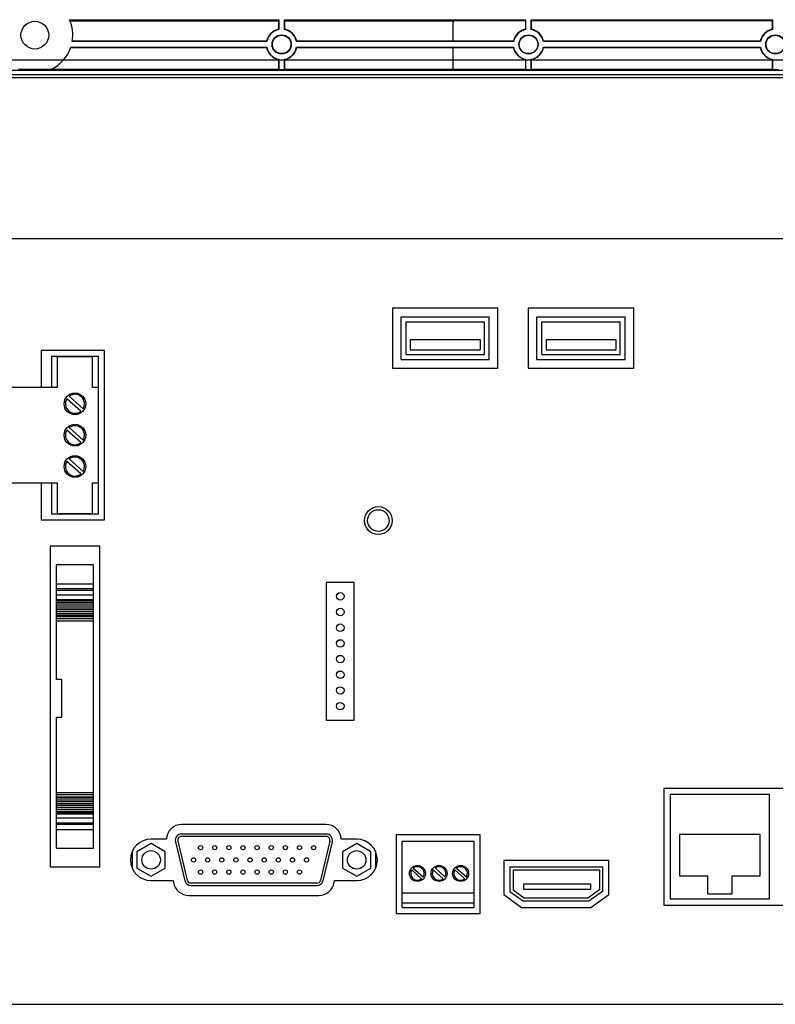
# Model space of a CAD drawing. Header units: millimetres. Extents: x 7187 to 8806, y -3756 to -2918.
# Tile 24 of 250: x 7408 to 7530, y -3673 to -3514. Entities that reach past the tile are written whole.
import ezdxf

# ---------------------------------------------------------------- set-up
doc = ezdxf.new("R2010")
doc.units = ezdxf.units.MM
doc.header["$LTSCALE"] = 3

msp = doc.modelspace()

# ---------------------------------------------------------------- linework, layer by layer
at = {"linetype": 'Continuous', "lineweight": 30}
for p, q in [((7415.72, -3513.87), (7449.64, -3513.87)), ((7415.8, -3514.06), (7449.6, -3514.06)), ((7449.6, -3514.06), (7449.64, -3513.87)), ((7449.6, -3514.06), (7449.6, -3515.42)), ((7449.64, -3513.87), (7449.64, -3515.46)), ((7450.55, -3513.87), (7489.64, -3513.87)), ((7450.55, -3515.46), (7450.55, -3513.87)), ((7450.55, -3513.87), (7450.6, -3514.06)), ((7450.6, -3514.06), (7477.91, -3514.06)), ((7450.6, -3515.42), (7450.6, -3514.06)), ((7477.9, -3517.37), (7477.9, -3514.37)), ((7489.6, -3514.04), (7477.91, -3514.04)), ((7489.6, -3514.04), (7489.64, -3513.87)), ((7489.6, -3514.04), (7489.6, -3515.42)), ((7489.64, -3513.87), (7489.64, -3515.46)), ((7490.55, -3513.87), (7529.64, -3513.87)), ((7490.55, -3515.46), (7490.55, -3513.87)), ((7490.55, -3513.87), (7490.59, -3514.04)), ((7529.6, -3514.04), (7490.59, -3514.04)), ((7490.59, -3515.42), (7490.59, -3514.04)), ((7529.6, -3514.04), (7529.64, -3513.87)), ((7529.6, -3514.04), (7529.6, -3515.42)), ((7529.64, -3513.87), (7529.64, -3515.46)), ((7415.91, -3518.37), (7447.65, -3518.37)), ((7415.93, -3518.32), (7447.69, -3518.32)), ((7447.65, -3517.37), (7416.16, -3517.37)), ((7447.69, -3517.41), (7416.16, -3517.41)), ((7487.69, -3517.41), (7452.51, -3517.41)), ((7452.51, -3518.32), (7487.69, -3518.32)), ((7477.9, -3517.37), (7452.55, -3517.37)), ((7452.55, -3518.37), (7477.9, -3518.37)), ((7487.65, -3517.37), (7477.9, -3517.37)), ((7477.9, -3518.36), (7487.65, -3518.36)), ((7477.9, -3521.87), (7477.9, -3518.36)), ((7527.69, -3517.41), (7492.51, -3517.41)), ((7492.51, -3518.32), (7527.69, -3518.32)), ((7527.65, -3517.37), (7492.54, -3517.37)), ((7492.54, -3518.36), (7527.65, -3518.36)), ((7449.6, -3520.31), (7449.6, -3521.87)), ((7449.64, -3520.28), (7449.64, -3521.91)), ((7450.55, -3521.91), (7450.55, -3520.28)), ((7450.6, -3521.87), (7450.6, -3520.31)), ((7489.6, -3520.31), (7489.6, -3521.87)), ((7489.64, -3520.28), (7489.64, -3521.91)), ((7490.55, -3521.91), (7490.55, -3520.28)), ((7490.59, -3521.87), (7490.59, -3520.31)), ((7529.6, -3520.31), (7529.6, -3521.87)), ((7529.64, -3520.28), (7529.64, -3521.91)), ((7595.3, -3522.08), (7224.9, -3522.08)), ((7595.3, -3522.78), (7224.9, -3522.78)), ((7595.3, -3522.81), (7224.9, -3522.81)), ((7224.97, -3523.24), (7595.22, -3523.24)), ((7412.75, -3521.91), (7407.44, -3521.91)), ((7412.85, -3521.87), (7449.6, -3521.87)), ((7449.64, -3521.91), (7449.6, -3521.87)), ((7449.64, -3521.91), (7450.55, -3521.91)), ((7450.6, -3521.87), (7450.55, -3521.91)), ((7450.6, -3521.87), (7477.9, -3521.87)), ((7477.9, -3521.87), (7489.6, -3521.87)), ((7489.64, -3521.91), (7489.6, -3521.87)), ((7489.64, -3521.91), (7490.55, -3521.91)), ((7490.59, -3521.87), (7490.55, -3521.91)), ((7490.59, -3521.87), (7529.6, -3521.87)), ((7529.64, -3521.91), (7529.6, -3521.87)), ((7529.64, -3521.91), (7530.55, -3521.91)), ((7579.1, -3549.37), (7392.1, -3549.37)), ((7485.15, -3560.62), (7468.05, -3560.62)), ((7468.05, -3560.62), (7468.05, -3570.32)), ((7485.15, -3570.32), (7485.15, -3560.62)), ((7507.15, -3560.62), (7490.05, -3560.62)), ((7490.05, -3560.62), (7490.05, -3570.32)), ((7507.15, -3570.32), (7507.15, -3560.62)), ((7469.45, -3568.92), (7469.45, -3562.02)), ((7469.45, -3562.02), (7483.75, -3562.02)), ((7470.25, -3562.82), (7482.95, -3562.82)), ((7470.25, -3568.12), (7470.25, -3562.82)), ((7482.95, -3568.12), (7482.95, -3562.82)), ((7483.75, -3568.92), (7483.75, -3562.02)), ((7491.45, -3568.92), (7491.45, -3562.02)), ((7491.45, -3562.02), (7505.75, -3562.02)), ((7492.25, -3562.82), (7504.95, -3562.82)), ((7492.25, -3568.12), (7492.25, -3562.82)), ((7504.95, -3568.12), (7504.95, -3562.82)), ((7505.75, -3568.92), (7505.75, -3562.02)), ((7470.94, -3565.65), (7470.94, -3567.37)), ((7470.94, -3565.65), (7482.26, -3565.65)), ((7482.26, -3565.65), (7482.26, -3567.37)), ((7492.94, -3565.65), (7492.94, -3567.37)), ((7492.94, -3565.65), (7504.26, -3565.65)), ((7504.26, -3565.65), (7504.26, -3567.37)), ((7421.4, -3567.47), (7411.1, -3567.47)), ((7411.1, -3567.47), (7411.1, -3573.47)), ((7421.4, -3594.87), (7421.4, -3567.47)), ((7470.94, -3567.37), (7482.26, -3567.37)), ((7492.94, -3567.37), (7504.26, -3567.37)), ((7420.4, -3568.44), (7412.8, -3568.44)), ((7412.8, -3568.44), (7412.8, -3573.47)), ((7413.72, -3568.47), (7413.72, -3573.47)), ((7419.47, -3568.47), (7413.72, -3568.47)), ((7419.47, -3573.47), (7419.47, -3568.47)), ((7420.4, -3573.47), (7420.4, -3568.44)), ((7469.45, -3568.92), (7483.75, -3568.92)), ((7470.25, -3568.12), (7482.95, -3568.12)), ((7491.45, -3568.92), (7505.75, -3568.92)), ((7492.25, -3568.12), (7504.95, -3568.12)), ((7468.05, -3570.32), (7485.15, -3570.32)), ((7490.05, -3570.32), (7507.15, -3570.32)), ((7413.72, -3573.47), (7405.2, -3573.47)), ((7420.4, -3573.47), (7419.47, -3573.47)), ((7420.4, -3588.87), (7420.4, -3573.47)), ((7417.55, -3577.29), (7415.29, -3575.27)), ((7415.67, -3574.86), (7417.91, -3576.88)), ((7417.55, -3582.37), (7415.29, -3580.35)), ((7415.67, -3579.94), (7417.91, -3581.96)), ((7417.55, -3587.45), (7415.29, -3585.43)), ((7415.67, -3585.02), (7417.91, -3587.04)), ((7405.2, -3588.87), (7413.72, -3588.87)), ((7411.1, -3588.87), (7411.1, -3594.87)), ((7412.8, -3588.87), (7412.8, -3593.89)), ((7413.72, -3588.87), (7413.72, -3593.87)), ((7419.47, -3588.87), (7420.4, -3588.87)), ((7419.47, -3593.87), (7419.47, -3588.87)), ((7420.4, -3593.89), (7420.4, -3588.87)), ((7411.1, -3594.87), (7421.4, -3594.87)), ((7412.8, -3593.89), (7420.4, -3593.89)), ((7413.72, -3593.87), (7419.47, -3593.87)), ((7420.61, -3599.17), (7412.61, -3599.17)), ((7412.61, -3599.17), (7412.61, -3651.09)), ((7420.61, -3651.09), (7420.61, -3599.17)), ((7419.61, -3602.17), (7413.61, -3602.17)), ((7413.61, -3605.23), (7413.61, -3602.17)), ((7419.61, -3605.23), (7419.61, -3602.17)), ((7413.61, -3605.23), (7419.61, -3605.23)), ((7413.61, -3606.03), (7413.61, -3605.23)), ((7413.61, -3606.03), (7419.61, -3606.03)), ((7413.61, -3606.3), (7413.61, -3606.03)), ((7419.61, -3606.03), (7419.61, -3605.23)), ((7419.61, -3606.3), (7419.61, -3606.03)), ((7461.87, -3605.01), (7457.33, -3605.01)), ((7457.33, -3605.01), (7457.33, -3627.32)), ((7461.87, -3627.32), (7461.87, -3605.01)), ((7413.61, -3606.3), (7419.61, -3606.3)), ((7413.61, -3607.03), (7413.61, -3606.3)), ((7413.61, -3607.77), (7413.61, -3607.01)), ((7413.61, -3607.03), (7419.61, -3607.03)), ((7413.61, -3607.77), (7419.61, -3607.77)), ((7413.61, -3607.95), (7413.61, -3607.77)), ((7419.61, -3607.03), (7419.61, -3606.3)), ((7419.61, -3607.77), (7419.61, -3607.01)), ((7419.61, -3607.95), (7419.61, -3607.77)), ((7413.61, -3607.95), (7419.61, -3607.95)), ((7413.61, -3608.2), (7413.61, -3607.95)), ((7413.61, -3608.2), (7419.61, -3608.2)), ((7413.61, -3608.5), (7413.61, -3608.2)), ((7413.61, -3608.5), (7419.61, -3608.5)), ((7413.61, -3608.82), (7413.61, -3608.5)), ((7413.61, -3608.82), (7419.61, -3608.82)), ((7413.61, -3609.16), (7413.61, -3608.82)), ((7413.61, -3609.16), (7419.61, -3609.16)), ((7413.61, -3609.41), (7413.61, -3609.16)), ((7413.61, -3609.41), (7419.61, -3609.41)), ((7413.61, -3609.75), (7413.61, -3609.41)), ((7419.61, -3608.2), (7419.61, -3607.95)), ((7419.61, -3608.5), (7419.61, -3608.2)), ((7419.61, -3608.82), (7419.61, -3608.5)), ((7419.61, -3609.16), (7419.61, -3608.82)), ((7419.61, -3609.41), (7419.61, -3609.16)), ((7419.61, -3609.75), (7419.61, -3609.41)), ((7413.61, -3609.75), (7419.61, -3609.75)), ((7413.61, -3610.04), (7413.61, -3609.75)), ((7413.61, -3610.04), (7419.61, -3610.04)), ((7413.61, -3610.33), (7413.61, -3610.04)), ((7413.61, -3610.33), (7419.61, -3610.33)), ((7413.61, -3610.53), (7413.61, -3610.33)), ((7413.61, -3610.53), (7419.61, -3610.53)), ((7413.61, -3610.89), (7413.61, -3610.53)), ((7413.61, -3610.89), (7419.61, -3610.89)), ((7413.61, -3611.23), (7413.61, -3610.89)), ((7419.61, -3610.04), (7419.61, -3609.75)), ((7419.61, -3610.33), (7419.61, -3610.04)), ((7419.61, -3610.53), (7419.61, -3610.33)), ((7419.61, -3610.89), (7419.61, -3610.53)), ((7419.61, -3611.23), (7419.61, -3610.89)), ((7413.61, -3611.23), (7419.61, -3611.23)), ((7413.61, -3620.73), (7413.61, -3611.23)), ((7419.61, -3639.03), (7419.61, -3611.23)), ((7414.48, -3620.73), (7413.61, -3620.73)), ((7414.48, -3626.83), (7414.48, -3620.73)), ((7413.61, -3626.83), (7414.48, -3626.83)), ((7413.61, -3639.03), (7413.61, -3626.83)), ((7457.33, -3627.32), (7461.87, -3627.32)), ((7413.61, -3639.03), (7419.61, -3639.03)), ((7413.61, -3639.37), (7413.61, -3639.03)), ((7413.61, -3639.37), (7419.61, -3639.37)), ((7413.61, -3639.73), (7413.61, -3639.37)), ((7413.61, -3639.73), (7419.61, -3639.73)), ((7413.61, -3639.93), (7413.61, -3639.73)), ((7419.61, -3639.37), (7419.61, -3639.03)), ((7419.61, -3639.73), (7419.61, -3639.37)), ((7419.61, -3639.93), (7419.61, -3639.73)), ((7550.05, -3638.38), (7512.05, -3638.38)), ((7512.05, -3638.38), (7512.05, -3657.28)), ((7513.05, -3639.38), (7513.05, -3656.28)), ((7529.15, -3639.38), (7513.05, -3639.38)), ((7529.15, -3656.28), (7529.15, -3639.38)), ((7413.61, -3639.93), (7419.61, -3639.93)), ((7413.61, -3640.22), (7413.61, -3639.93)), ((7413.61, -3640.22), (7419.61, -3640.22)), ((7413.61, -3640.51), (7413.61, -3640.22)), ((7413.61, -3640.51), (7419.61, -3640.51)), ((7413.61, -3640.85), (7413.61, -3640.51)), ((7413.61, -3640.85), (7419.61, -3640.85)), ((7413.61, -3641.1), (7413.61, -3640.85)), ((7413.61, -3641.1), (7419.61, -3641.1)), ((7413.61, -3641.44), (7413.61, -3641.1)), ((7419.61, -3640.22), (7419.61, -3639.93)), ((7419.61, -3640.51), (7419.61, -3640.22)), ((7419.61, -3640.85), (7419.61, -3640.51)), ((7419.61, -3641.1), (7419.61, -3640.85)), ((7419.61, -3641.44), (7419.61, -3641.1)), ((7413.61, -3641.44), (7419.61, -3641.44)), ((7413.61, -3641.76), (7413.61, -3641.44)), ((7413.61, -3641.76), (7419.61, -3641.76)), ((7413.61, -3642.06), (7413.61, -3641.76)), ((7413.61, -3642.06), (7419.61, -3642.06)), ((7413.61, -3642.31), (7413.61, -3642.06)), ((7413.61, -3642.31), (7419.61, -3642.31)), ((7413.61, -3642.49), (7413.61, -3642.31)), ((7413.61, -3642.49), (7419.61, -3642.49)), ((7413.61, -3643.25), (7413.61, -3642.49)), ((7419.61, -3641.76), (7419.61, -3641.44)), ((7419.61, -3642.06), (7419.61, -3641.76)), ((7419.61, -3642.31), (7419.61, -3642.06)), ((7419.61, -3642.49), (7419.61, -3642.31)), ((7419.61, -3643.25), (7419.61, -3642.49)), ((7419.61, -3643.23), (7413.61, -3643.23)), ((7413.61, -3643.96), (7413.61, -3643.23)), ((7413.61, -3643.96), (7419.61, -3643.96)), ((7413.61, -3644.23), (7413.61, -3643.96)), ((7419.61, -3644.23), (7413.61, -3644.23)), ((7413.61, -3645.03), (7413.61, -3644.23)), ((7419.61, -3643.96), (7419.61, -3643.23)), ((7419.61, -3644.23), (7419.61, -3643.96)), ((7419.61, -3645.03), (7419.61, -3644.23)), ((7457.27, -3644.22), (7433.92, -3644.22)), ((7413.61, -3645.03), (7419.61, -3645.03)), ((7413.61, -3648.09), (7413.61, -3645.03)), ((7419.61, -3648.09), (7419.61, -3645.03)), ((7457.33, -3645.79), (7433.86, -3645.79)), ((7482.25, -3645.92), (7468.65, -3645.92)), ((7468.65, -3645.92), (7468.65, -3658.67)), ((7482.25, -3658.67), (7482.25, -3645.92)), ((7527.65, -3645.88), (7514.55, -3645.88)), ((7514.55, -3645.88), (7514.55, -3652.58)), ((7527.65, -3652.58), (7527.65, -3645.88)), ((7428.94, -3647.32), (7426.64, -3648.64)), ((7431.42, -3646.62), (7428.94, -3646.62)), ((7431.23, -3648.64), (7428.94, -3647.32)), ((7432.89, -3647.02), (7434.41, -3653.38)), ((7433.28, -3646.92), (7434.8, -3653.28)), ((7457.33, -3646.19), (7433.86, -3646.19)), ((7457.91, -3646.92), (7456.39, -3653.28)), ((7458.3, -3647.02), (7456.78, -3653.38)), ((7462.26, -3646.62), (7459.77, -3646.62)), ((7462.26, -3647.32), (7459.96, -3648.64)), ((7464.55, -3648.64), (7462.26, -3647.32)), ((7469.65, -3646.92), (7481.25, -3646.92)), ((7469.65, -3655.32), (7469.65, -3646.92)), ((7481.25, -3646.92), (7481.25, -3655.32)), ((7413.61, -3648.09), (7419.61, -3648.09)), ((7425.85, -3648.67), (7425.85, -3651.26)), ((7426.64, -3648.64), (7426.64, -3651.29)), ((7431.23, -3651.29), (7431.23, -3648.64)), ((7459.96, -3648.64), (7459.96, -3651.29)), ((7464.55, -3651.29), (7464.55, -3648.64)), ((7465.35, -3651.26), (7465.35, -3648.67)), ((7503.1, -3650.07), (7486.1, -3650.07)), ((7486.1, -3650.07), (7486.1, -3655.58)), ((7503.1, -3655.58), (7503.1, -3650.07)), ((7412.61, -3651.09), (7420.61, -3651.09)), ((7426.64, -3651.29), (7428.94, -3652.62)), ((7428.94, -3652.62), (7431.23, -3651.29)), ((7459.96, -3651.29), (7462.26, -3652.62)), ((7462.26, -3652.62), (7464.55, -3651.29)), ((7472.78, -3653.03), (7471.17, -3651.58)), ((7471.43, -3651.29), (7473.04, -3652.73)), ((7476.26, -3653.04), (7474.66, -3651.6)), ((7474.95, -3651.28), (7476.55, -3652.72)), ((7479.78, -3653.03), (7478.17, -3651.58)), ((7478.43, -3651.29), (7480.04, -3652.73)), ((7487.1, -3651.07), (7502.1, -3651.07)), ((7487.1, -3651.07), (7487.1, -3655.07)), ((7487.6, -3651.57), (7487.6, -3654.81)), ((7487.6, -3651.57), (7501.6, -3651.57)), ((7501.6, -3651.57), (7501.6, -3654.81)), ((7502.1, -3651.07), (7502.1, -3655.07)), ((7428.94, -3653.32), (7432.53, -3653.32)), ((7432.53, -3653.32), (7432.59, -3653.64)), ((7455.81, -3653.75), (7435.39, -3653.75)), ((7458.61, -3653.64), (7458.66, -3653.32)), ((7458.66, -3653.32), (7462.26, -3653.32)), ((7489.3, -3653.84), (7489.3, -3654.74)), ((7489.3, -3653.84), (7500.16, -3653.84)), ((7500.16, -3653.84), (7500.16, -3654.74)), ((7514.55, -3652.58), (7519.1, -3652.58)), ((7519.1, -3652.58), (7519.1, -3655.48)), ((7523.1, -3655.48), (7523.1, -3652.58)), ((7523.1, -3652.58), (7527.65, -3652.58)), ((7455.81, -3654.15), (7435.39, -3654.15)), ((7469.65, -3655.32), (7481.25, -3655.32)), ((7469.65, -3656.91), (7469.65, -3655.32)), ((7481.25, -3655.32), (7481.25, -3656.91)), ((7486.1, -3655.58), (7488.97, -3657.67)), ((7487.1, -3655.07), (7489.3, -3656.67)), ((7487.6, -3654.81), (7489.46, -3656.17)), ((7489.3, -3654.74), (7500.16, -3654.74)), ((7501.6, -3654.81), (7499.73, -3656.17)), ((7502.1, -3655.07), (7499.9, -3656.67)), ((7500.22, -3657.67), (7503.1, -3655.58)), ((7519.1, -3655.48), (7523.1, -3655.48)), ((7435.05, -3655.72), (7456.14, -3655.72)), ((7469.65, -3656.91), (7481.25, -3656.91)), ((7469.65, -3657.67), (7469.65, -3656.91)), ((7481.25, -3656.91), (7481.25, -3657.67)), ((7499.9, -3656.67), (7489.3, -3656.67)), ((7499.73, -3656.17), (7489.46, -3656.17)), ((7512.05, -3657.28), (7550.15, -3657.28)), ((7513.05, -3656.28), (7529.15, -3656.28)), ((7468.65, -3658.67), (7482.25, -3658.67)), ((7469.65, -3657.67), (7481.25, -3657.67)), ((7488.97, -3657.67), (7500.22, -3657.67)), ((7579.1, -3673.37), (7392.1, -3673.37))]:
    msp.add_line(p, q, dxfattribs=at)
at = {"color": 3, "linetype": 'Continuous', "lineweight": 30}
msp.add_line((7219.1, -3520.37), (7601.1, -3520.37), dxfattribs=at)
at = {"linetype": 'Continuous', "lineweight": 30, "flags": 128}
for points in [[(7449.64, -3515.46), (7449.64, -3515.45), (7449.6, -3515.42)], [(7450.55, -3515.46), (7450.55, -3515.45), (7450.6, -3515.42)], [(7489.64, -3515.46), (7489.64, -3515.45), (7489.6, -3515.42)], [(7490.55, -3515.46), (7490.55, -3515.45), (7490.59, -3515.42)], [(7529.64, -3515.46), (7529.64, -3515.45), (7529.6, -3515.42)], [(7447.69, -3517.41), (7447.68, -3517.41), (7447.65, -3517.37)], [(7447.69, -3518.32), (7447.68, -3518.32), (7447.65, -3518.37)], [(7452.51, -3517.41), (7452.51, -3517.41), (7452.55, -3517.37)], [(7452.51, -3518.32), (7452.51, -3518.32), (7452.55, -3518.37)], [(7487.69, -3517.41), (7487.68, -3517.41), (7487.65, -3517.37)], [(7487.69, -3518.32), (7487.68, -3518.32), (7487.65, -3518.36)], [(7492.51, -3517.41), (7492.51, -3517.41), (7492.54, -3517.37)], [(7492.51, -3518.32), (7492.51, -3518.32), (7492.54, -3518.36)], [(7527.69, -3517.41), (7527.68, -3517.41), (7527.65, -3517.37)], [(7527.69, -3518.32), (7527.68, -3518.32), (7527.65, -3518.36)], [(7449.64, -3520.28), (7449.64, -3520.28), (7449.6, -3520.31)], [(7450.55, -3520.28), (7450.55, -3520.28), (7450.6, -3520.31)], [(7489.64, -3520.28), (7489.64, -3520.28), (7489.6, -3520.31)], [(7490.55, -3520.28), (7490.55, -3520.28), (7490.59, -3520.31)], [(7529.64, -3520.28), (7529.64, -3520.28), (7529.6, -3520.31)]]:
    msp.add_lwpolyline(points, dxfattribs=at)
at = {"linetype": 'Continuous', "lineweight": 30}
for centre, radius in [((7410.1, -3516.37), 2.25), ((7450.1, -3517.87), 1.55), ((7450.1, -3517.87), 1.5), ((7490.1, -3517.87), 1.55), ((7490.1, -3517.87), 1.5), ((7530.1, -3517.87), 1.55), ((7530.1, -3517.87), 1.5), ((7416.6, -3576.09), 1.75), ((7416.6, -3581.17), 1.75), ((7416.6, -3586.25), 1.75), ((7465.76, -3595), 2.25), ((7465.76, -3595), 1.75), ((7459.6, -3607.28), 0.603), ((7459.6, -3609.82), 0.603), ((7459.6, -3612.36), 0.603), ((7459.6, -3614.9), 0.603), ((7459.6, -3617.44), 0.603), ((7459.6, -3619.98), 0.603), ((7459.6, -3622.52), 0.603), ((7459.6, -3625.06), 0.603), ((7436.96, -3647.99), 0.343), ((7439.25, -3647.99), 0.343), ((7441.54, -3647.99), 0.343), ((7443.83, -3647.99), 0.343), ((7446.12, -3647.99), 0.343), ((7448.41, -3647.99), 0.343), ((7450.7, -3647.99), 0.343), ((7452.99, -3647.99), 0.343), ((7455.28, -3647.99), 0.343), ((7428.94, -3649.97), 1.5), ((7462.26, -3649.97), 1.5), ((7435.82, -3649.97), 0.343), ((7438.11, -3649.97), 0.343), ((7440.4, -3649.97), 0.343), ((7442.69, -3649.97), 0.343), ((7444.98, -3649.97), 0.343), ((7447.27, -3649.97), 0.343), ((7449.56, -3649.97), 0.343), ((7451.85, -3649.97), 0.343), ((7454.14, -3649.97), 0.343), ((7472.1, -3652.17), 1.3), ((7475.6, -3652.17), 1.3), ((7479.1, -3652.17), 1.3), ((7436.96, -3651.95), 0.343), ((7439.25, -3651.95), 0.343), ((7441.54, -3651.95), 0.343), ((7443.83, -3651.95), 0.343), ((7446.12, -3651.95), 0.343), ((7448.41, -3651.95), 0.343), ((7450.7, -3651.95), 0.343), ((7452.99, -3651.95), 0.343)]:
    msp.add_circle(centre, radius, dxfattribs=at)
for centre, radius, start, end in [((7410.1, -3516.37), 6.15, 350.1886, 23.9699), ((7481.4, -3514.37), 3.5, 174.748, 180), ((7450.1, -3517.87), 2.5, 101.537, 168.463), ((7450.1, -3517.87), 2.45, 100.6227, 169.3773), ((7450.1, -3517.87), 2.45, 10.6227, 79.3773), ((7450.1, -3517.87), 2.5, 11.537, 78.463), ((7490.1, -3517.87), 2.5, 101.4716, 168.5284), ((7490.1, -3517.87), 2.45, 100.6227, 169.3773), ((7490.1, -3517.87), 2.45, 10.6227, 79.3773), ((7490.1, -3517.87), 2.5, 11.4716, 78.5284), ((7530.1, -3517.87), 2.5, 101.4716, 168.5284), ((7530.1, -3517.87), 2.45, 100.6227, 169.3773), ((7410.1, -3516.37), 6.15, 295.5627, 341.4943), ((7450.1, -3517.87), 2.5, 191.537, 258.463), ((7450.1, -3517.87), 2.45, 190.6227, 259.3773), ((7450.1, -3517.87), 2.45, 280.6227, 349.3773), ((7450.1, -3517.87), 2.5, 281.537, 348.463), ((7490.1, -3517.87), 2.5, 191.4716, 258.5284), ((7490.1, -3517.87), 2.45, 190.6227, 259.3773), ((7490.1, -3517.87), 2.45, 280.6227, 349.3773), ((7490.1, -3517.87), 2.5, 281.4716, 348.5284), ((7530.1, -3517.87), 2.5, 191.4716, 258.5284), ((7530.1, -3517.87), 2.45, 190.6227, 259.3773), ((7416.6, -3576.09), 1.54, 147.8335, 308.2469), ((7416.6, -3576.09), 1.54, 328.8543, 127.2261), ((7416.6, -3581.17), 1.54, 147.8335, 308.2469), ((7416.6, -3581.17), 1.54, 328.8543, 127.2261), ((7416.6, -3586.25), 1.54, 147.8335, 308.2469), ((7416.6, -3586.25), 1.54, 328.8543, 127.2261), ((7433.92, -3646.72), 2.5, 90, 177.7076), ((7457.27, -3646.72), 2.5, 2.2924, 90), ((7433.86, -3646.78), 1, 89.9771, 193.4771), ((7457.33, -3646.78), 1, 346.5229, 90), ((7428.94, -3649.97), 3.35, 90, 270), ((7433.86, -3646.78), 0.6, 89.9695, 193.4847), ((7457.33, -3646.78), 0.6, 346.5153, 90), ((7462.26, -3649.97), 3.35, 270, 90), ((7472.1, -3652.17), 1.1, 147.8335, 308.2469), ((7472.1, -3652.17), 1.1, 328.8543, 127.2261), ((7475.6, -3652.17), 1.1, 148.824, 307.2564), ((7475.6, -3652.17), 1.1, 329.9508, 126.1296), ((7479.1, -3652.17), 1.1, 147.8335, 308.2469), ((7479.1, -3652.17), 1.1, 328.8543, 127.2261), ((7435.05, -3653.22), 2.5, 189.8658, 270), ((7435.39, -3653.14), 1, 193.4771, 269.9771), ((7435.39, -3653.14), 0.601, 193.4847, 269.9695), ((7455.81, -3653.14), 0.601, 270.0305, 346.5153), ((7455.81, -3653.14), 1, 270.0229, 346.5229), ((7456.14, -3653.22), 2.5, 270, 350.1342)]:
    msp.add_arc(centre, radius, start, end, dxfattribs=at)

doc.saveas('drawing.dxf')
